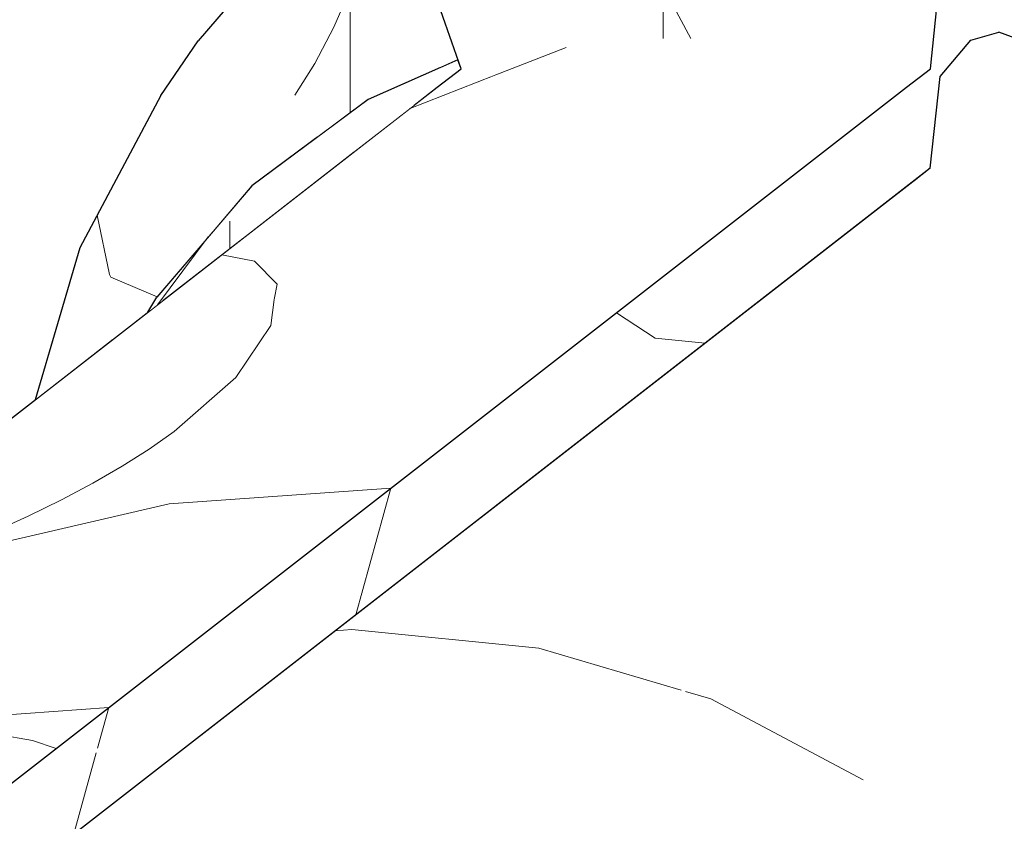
# Model space of a CAD drawing. Header units: millimetres. Extents: x -36478 to 31050, y -14811 to 11827.
# Tile 104 of 217: x -18041 to -17932, y 8070 to 8159. Entities that reach past the tile are written whole.
import ezdxf

# ---------------------------------------------------------------- set-up
doc = ezdxf.new("R2010")
doc.units = ezdxf.units.MM
doc.header["$MEASUREMENT"] = 0
doc.linetypes.add('Wipeout_Contour', pattern=[1000, 0, -1000])
doc.layers.add('Nové_Konstrukce - krov', color=7, linetype='Continuous')
doc.layers.add('Nové_Výplně - Povrchové', color=7, linetype='Continuous')

# ---------------------------------------------------------------- blocks, each defined once
blk = doc.blocks.new('výplň_2331_1', base_point=(0, 0))
at = {"color": 254, "linetype": 'Wipeout_Contour', "lineweight": 0, "ltscale": 79124.939183}
blk.add_wipeout([(-18039.64, 8116.91), (-18035.25, 8120.32), (-18033.51, 8126.26), (-18034.68, 8133.78)], dxfattribs=at).dxf.layer = 'Nové_Výplně - Povrchové'
blk = doc.blocks.new('výplň_2332_1', base_point=(0, 0))
at = {"color": 254, "linetype": 'Wipeout_Contour', "lineweight": 0, "ltscale": 59335.347744}
blk.add_wipeout([(-18035.25, 8120.32), (-18030.99, 8123.63), (-18033.51, 8126.26)], dxfattribs=at).dxf.layer = 'Nové_Výplně - Povrchové'
blk = doc.blocks.new('*X4667')
at = {"layer": 'Nové_Výplně - Povrchové', "color": 21, "linetype": 'Continuous', "lineweight": 20, "true_color": 0xffaaaa}
blk.add_line((-18026.08, 8128.36), (-18031.23, 8130.54), dxfattribs=at)
blk = doc.blocks.new('výplň_2333_1', base_point=(0, 0))
at = {"color": 254, "linetype": 'Wipeout_Contour', "lineweight": 0, "ltscale": 118654.175718}
blk.add_wipeout([(-18024.98, 8142.28), (-18033.51, 8126.26), (-18030.99, 8123.63), (-18027.14, 8126.63), (-18026.12, 8128.31), (-18020.03, 8135.45)], dxfattribs=at).dxf.layer = 'Nové_Výplně - Povrchové'
at = {"layer": 'Nové_Výplně - Povrchové', "color": 21, "linetype": 'Continuous', "lineweight": 20, "true_color": 0xffaaaa}
blk.add_blockref('*X4667', (0, 0), dxfattribs=at)
blk = doc.blocks.new('*X4669')
at = {"layer": 'Nové_Výplně - Povrchové', "color": 21, "linetype": 'Continuous', "lineweight": 20, "true_color": 0xffaaaa}
for p, q in [((-18031.38, 8130.83), (-18032.75, 8137.39)), ((-18031.23, 8130.54), (-18031.38, 8130.83))]:
    blk.add_line(p, q, dxfattribs=at)
blk = doc.blocks.new('výplň_2334_1', base_point=(0, 0))
at = {"color": 254, "linetype": 'Wipeout_Contour', "lineweight": 0, "ltscale": 79125.422916}
blk.add_wipeout([(-18034.68, 8133.78), (-18033.51, 8126.26), (-18024.98, 8142.28), (-18025.68, 8150.69)], dxfattribs=at).dxf.layer = 'Nové_Výplně - Povrchové'
at = {"layer": 'Nové_Výplně - Povrchové', "color": 21, "linetype": 'Continuous', "lineweight": 20, "true_color": 0xffaaaa}
blk.add_blockref('*X4669', (0, 0), dxfattribs=at)
blk = doc.blocks.new('výplň_2335_1', base_point=(0, 0))
at = {"color": 254, "linetype": 'Wipeout_Contour', "lineweight": 0, "ltscale": 98858.260374}
blk.add_wipeout([(-18013.52, 8155.72), (-18024.98, 8142.28), (-18020.03, 8135.45), (-18015.59, 8140.66), (-18008.3, 8146.08)], dxfattribs=at).dxf.layer = 'Nové_Výplně - Povrchové'
blk = doc.blocks.new('výplň_2336_1', base_point=(0, 0))
at = {"color": 254, "linetype": 'Wipeout_Contour', "lineweight": 0, "ltscale": 79118.166834}
blk.add_wipeout([(-18021.54, 8156.74), (-18025.68, 8150.69), (-18013.57, 8164.87), (-18009.23, 8171.17)], dxfattribs=at).dxf.layer = 'Nové_Výplně - Povrchové'
blk = doc.blocks.new('výplň_2338_1', base_point=(0, 0))
at = {"color": 254, "linetype": 'Wipeout_Contour', "lineweight": 0, "ltscale": 79112.916259}
blk.add_wipeout([(-18025.68, 8150.69), (-18024.98, 8142.28), (-18013.52, 8155.72), (-18013.57, 8164.87)], dxfattribs=at).dxf.layer = 'Nové_Výplně - Povrchové'
blk = doc.blocks.new('*X4679')
at = {"layer": 'Nové_Výplně - Povrchové', "color": 21, "linetype": 'Continuous', "lineweight": 20, "true_color": 0xffaaaa}
for p, q in [((-18004.77, 8162.22), (-18006.5, 8158.26)), ((-18004.68, 8162.29), (-18004.68, 8148.77)), ((-18004.49, 8162.43), (-17998.02, 8162.43)), ((-18006.5, 8158.26), (-18008.62, 8154.23)), ((-18008.62, 8154.23), (-18010.81, 8150.72))]:
    blk.add_line(p, q, dxfattribs=at)
blk = doc.blocks.new('výplň_2339_1', base_point=(0, 0))
at = {"color": 254, "linetype": 'Wipeout_Contour', "lineweight": 0, "ltscale": 98821.531992}
blk.add_wipeout([(-17999.46, 8166.17), (-18013.52, 8155.72), (-18008.3, 8146.08), (-18002.68, 8150.25), (-17994.68, 8153.78)], dxfattribs=at).dxf.layer = 'Nové_Výplně - Povrchové'
at = {"layer": 'Nové_Výplně - Povrchové', "color": 21, "linetype": 'Continuous', "lineweight": 20, "true_color": 0xffaaaa}
blk.add_blockref('*X4679', (0, 0), dxfattribs=at)
blk = doc.blocks.new('výplň_2340_1', base_point=(0, 0))
at = {"color": 254, "linetype": 'Wipeout_Contour', "lineweight": 0, "ltscale": 79085.292517}
blk.add_wipeout([(-18013.57, 8164.87), (-18013.52, 8155.72), (-17999.46, 8166.17), (-17998.73, 8175.91)], dxfattribs=at).dxf.layer = 'Nové_Výplně - Povrchové'
blk = doc.blocks.new('*X4687')
at = {"layer": 'Nové_Výplně - Povrchové', "color": 21, "linetype": 'Continuous', "lineweight": 20, "true_color": 0xffaaaa}
blk.add_line((-17998.02, 8162.43), (-17995.44, 8162.43), dxfattribs=at)
blk = doc.blocks.new('výplň_2343_1', base_point=(0, 0))
at = {"color": 254, "linetype": 'Wipeout_Contour', "lineweight": 0, "ltscale": 98799.636335}
blk.add_wipeout([(-17994.24, 8168.47), (-17999.46, 8166.17), (-17994.68, 8153.78), (-17992.75, 8154.63), (-17996.41, 8165.24)], dxfattribs=at).dxf.layer = 'Nové_Výplně - Povrchové'
at = {"layer": 'Nové_Výplně - Povrchové', "color": 21, "linetype": 'Continuous', "lineweight": 20, "true_color": 0xffaaaa}
blk.add_blockref('*X4687', (0, 0), dxfattribs=at)
blk = doc.blocks.new('*X4775')
at = {"layer": 'Nové_Výplně - Povrchové', "color": 21, "linetype": 'Continuous', "lineweight": 20, "true_color": 0xffaaaa}
blk.add_line((-18020.42, 8135), (-18026.06, 8127.47), dxfattribs=at)
blk = doc.blocks.new('výplň_2387_1', base_point=(0, 0))
at = {"color": 254, "linetype": 'Wipeout_Contour', "lineweight": 0, "ltscale": 98860.385192}
blk.add_wipeout([(-18027.14, 8126.63), (-18025.67, 8127.77), (-18017.94, 8136.84), (-18015.59, 8140.66), (-18026.12, 8128.31)], dxfattribs=at).dxf.layer = 'Nové_Výplně - Povrchové'
at = {"layer": 'Nové_Výplně - Povrchové', "color": 21, "linetype": 'Continuous', "lineweight": 20, "true_color": 0xffaaaa}
blk.add_blockref('*X4775', (0, 0), dxfattribs=at)
blk = doc.blocks.new('*X4777')
at = {"layer": 'Nové_Výplně - Povrchové', "color": 21, "linetype": 'Continuous', "lineweight": 20, "true_color": 0xffaaaa}
blk.add_line((-18018.02, 8136.74), (-18018.02, 8133.72), dxfattribs=at)
blk = doc.blocks.new('výplň_2388_1', base_point=(0, 0))
at = {"color": 254, "linetype": 'Wipeout_Contour', "lineweight": 0, "ltscale": 59311.792208}
blk.add_wipeout([(-18017.94, 8136.84), (-18025.67, 8127.77), (-18016.58, 8134.85)], dxfattribs=at).dxf.layer = 'Nové_Výplně - Povrchové'
at = {"layer": 'Nové_Výplně - Povrchové', "color": 21, "linetype": 'Continuous', "lineweight": 20, "true_color": 0xffaaaa}
blk.add_blockref('*X4777', (0, 0), dxfattribs=at)
blk = doc.blocks.new('výplň_2389_1', base_point=(0, 0))
at = {"color": 254, "linetype": 'Wipeout_Contour', "lineweight": 0, "ltscale": 79063.47002}
blk.add_wipeout([(-18002.68, 8150.25), (-18015.59, 8140.66), (-18017.94, 8136.84), (-18005.2, 8146.31)], dxfattribs=at).dxf.layer = 'Nové_Výplně - Povrchové'
blk = doc.blocks.new('výplň_2390_1', base_point=(0, 0))
at = {"color": 254, "linetype": 'Wipeout_Contour', "lineweight": 0, "ltscale": 79061.046378}
blk.add_wipeout([(-18005.2, 8146.31), (-18017.94, 8136.84), (-18016.58, 8134.85), (-18004.25, 8144.43)], dxfattribs=at).dxf.layer = 'Nové_Výplně - Povrchové'
blk = doc.blocks.new('výplň_2391_1', base_point=(0, 0))
at = {"color": 254, "linetype": 'Wipeout_Contour', "lineweight": 0, "ltscale": 118544.699518}
blk.add_wipeout([(-18002.68, 8150.25), (-18005.2, 8146.31), (-17997.45, 8149.72), (-17995.03, 8151.6), (-17992.4, 8153.65), (-17992.75, 8154.63)], dxfattribs=at).dxf.layer = 'Nové_Výplně - Povrchové'
blk = doc.blocks.new('výplň_2392_1', base_point=(0, 0))
at = {"color": 254, "linetype": 'Wipeout_Contour', "lineweight": 0, "ltscale": 59279.277476}
blk.add_wipeout([(-17997.45, 8149.72), (-18005.2, 8146.31), (-18004.25, 8144.43)], dxfattribs=at).dxf.layer = 'Nové_Výplně - Povrchové'
blk = doc.blocks.new('výplň_2394_1', base_point=(0, 0))
at = {"color": 254, "linetype": 'Wipeout_Contour', "lineweight": 0, "ltscale": 78810.933374}
blk.add_wipeout([(-17944.49, 8139.4), (-17943.14, 8139.15), (-17940.51, 8141.2), (-17941.86, 8141.45)], dxfattribs=at).dxf.layer = 'Nové_Výplně - Povrchové'
blk = doc.blocks.new('výplň_2395_1', base_point=(0, 0))
at = {"color": 254, "linetype": 'Wipeout_Contour', "lineweight": 0, "ltscale": 59105.887321}
blk.add_wipeout([(-17940.36, 8142.62), (-17941.86, 8141.45), (-17940.51, 8141.2)], dxfattribs=at).dxf.layer = 'Nové_Výplně - Povrchové'
blk = doc.blocks.new('výplň_2400_1', base_point=(0, 0))
at = {"color": 254, "linetype": 'Wipeout_Contour', "lineweight": 0, "ltscale": 98281.355636}
blk.add_wipeout([(-17873.34, 8086.14), (-18000.6, 7987.17), (-17998.99, 7985.05), (-17991.31, 7971.41), (-17864.35, 8070.16)], dxfattribs=at).dxf.layer = 'Nové_Výplně - Povrchové'
blk = doc.blocks.new('výplň_2404_1', base_point=(0, 0))
at = {"color": 254, "linetype": 'Wipeout_Contour', "lineweight": 0, "ltscale": 78653.294189}
blk.add_wipeout([(-17884.5, 8100.87), (-18011.75, 8001.9), (-18000.6, 7987.17), (-17873.34, 8086.14)], dxfattribs=at).dxf.layer = 'Nové_Výplně - Povrchové'
blk = doc.blocks.new('výplň_2406_1', base_point=(0, 0))
at = {"color": 254, "linetype": 'Wipeout_Contour', "lineweight": 0, "ltscale": 98430.142278}
blk.add_wipeout([(-17897.47, 8113.9), (-18024.53, 8015.07), (-18012.84, 8003.33), (-18011.75, 8001.9), (-17884.5, 8100.87)], dxfattribs=at).dxf.layer = 'Nové_Výplně - Povrchové'
blk = doc.blocks.new('*X4815')
at = {"layer": 'Nové_Výplně - Povrchové', "color": 21, "linetype": 'Continuous', "lineweight": 20, "true_color": 0xffaaaa}
for p, q in [((-17983.78, 8089.36), (-17968, 8084.72)), ((-17967.5, 8084.57), (-17964.69, 8083.74)), ((-18015.07, 8065.02), (-17995.97, 8059.41)), ((-18020.86, 8047.56), (-18027.24, 8055.56)), ((-18018.09, 8042.21), (-18020.86, 8047.56))]:
    blk.add_line(p, q, dxfattribs=at)
blk = doc.blocks.new('výplň_2407_1', base_point=(0, 0))
at = {"color": 254, "linetype": 'Wipeout_Contour', "lineweight": 0, "ltscale": 118366.950906}
blk.add_wipeout([(-17927.24, 8133.33), (-18051.97, 8036.32), (-18048.89, 8034.62), (-18046.81, 8033.08), (-18038.22, 8026.55), (-17911.86, 8124.83)], dxfattribs=at).dxf.layer = 'Nové_Výplně - Povrchové'
at = {"layer": 'Nové_Výplně - Povrchové', "color": 21, "linetype": 'Continuous', "lineweight": 20, "true_color": 0xffaaaa}
blk.add_blockref('*X4815', (0, 0), dxfattribs=at)
blk = doc.blocks.new('*X4817')
at = {"layer": 'Nové_Výplně - Povrchové', "color": 21, "linetype": 'Continuous', "lineweight": 20, "true_color": 0xffaaaa}
for p, q in [((-17964.69, 8083.74), (-17947.79, 8074.75)), ((-17995.97, 8059.41), (-17979.08, 8050.42)), ((-18015.29, 8035.13), (-18018.09, 8042.21)), ((-18013.18, 8023.9), (-18015.29, 8035.13))]:
    blk.add_line(p, q, dxfattribs=at)
blk = doc.blocks.new('výplň_2408_1', base_point=(0, 0))
at = {"color": 254, "linetype": 'Wipeout_Contour', "lineweight": 0, "ltscale": 98520.43679}
blk.add_wipeout([(-17911.86, 8124.83), (-18038.22, 8026.55), (-18028.94, 8019.51), (-18024.53, 8015.07), (-17897.47, 8113.9)], dxfattribs=at).dxf.layer = 'Nové_Výplně - Povrchové'
at = {"layer": 'Nové_Výplně - Povrchové', "color": 21, "linetype": 'Continuous', "lineweight": 20, "true_color": 0xffaaaa}
blk.add_blockref('*X4817', (0, 0), dxfattribs=at)
blk = doc.blocks.new('*X4821')
at = {"layer": 'Nové_Výplně - Povrchové', "color": 21, "linetype": 'Continuous', "lineweight": 20, "true_color": 0xffaaaa}
for p, q in [((-17975.17, 8126.56), (-17970.88, 8123.76)), ((-17970.88, 8123.76), (-17965.32, 8123.2)), ((-18000.18, 8107.11), (-18004.05, 8093.08)), ((-18031.46, 8082.78), (-18032.71, 8078.26)), ((-18032.85, 8077.76), (-18035.33, 8068.75))]:
    blk.add_line(p, q, dxfattribs=at)
blk = doc.blocks.new('výplň_2410_1', base_point=(0, 0))
at = {"color": 254, "linetype": 'Wipeout_Contour', "lineweight": 0, "ltscale": 295786.275469}
blk.add_wipeout([(-18075.88, 8048.24), (-18068.86, 8045.67), (-18066.61, 8044.42), (-17940.36, 8142.62), (-17939.28, 8152.79), (-17935.88, 8156.82), (-17932.76, 8157.7), (-17929.18, 8156.39), (-17929.14, 8159.87), (-17928.61, 8162.78), (-17931.4, 8160.61), (-17932.61, 8170.15), (-17935.73, 8169.27), (-17939.12, 8165.24), (-17940.35, 8153.65)], dxfattribs=at).dxf.layer = 'Nové_Výplně - Povrchové'
at = {"layer": 'Nové_Výplně - Povrchové', "color": 21, "linetype": 'Continuous', "lineweight": 20, "true_color": 0xffaaaa}
blk.add_blockref('*X4821', (0, 0), dxfattribs=at)
blk = doc.blocks.new('výplň_2417_1', base_point=(0, 0))
at = {"color": 254, "linetype": 'Wipeout_Contour', "lineweight": 0, "ltscale": 78774.503655}
blk.add_wipeout([(-17940.51, 8141.2), (-17943.14, 8139.15), (-17927.24, 8133.33), (-17924.61, 8135.38)], dxfattribs=at).dxf.layer = 'Nové_Výplně - Povrchové'
blk = doc.blocks.new('výplň_2420_1', base_point=(0, 0))
at = {"color": 254, "linetype": 'Wipeout_Contour', "lineweight": 0, "ltscale": 78771.412049}
blk.add_wipeout([(-17932.76, 8157.7), (-17935.88, 8156.82), (-17917.93, 8150.25), (-17915.08, 8151.23)], dxfattribs=at).dxf.layer = 'Nové_Výplně - Povrchové'
blk = doc.blocks.new('výplň_2424_1', base_point=(0, 0))
at = {"color": 254, "linetype": 'Wipeout_Contour', "lineweight": 0, "ltscale": 98477.981022}
blk.add_wipeout([(-17940.36, 8142.62), (-17940.51, 8141.2), (-17924.61, 8135.38), (-17921.57, 8146.31), (-17939.28, 8152.79)], dxfattribs=at).dxf.layer = 'Nové_Výplně - Povrchové'
blk = doc.blocks.new('výplň_2425_1', base_point=(0, 0))
at = {"color": 254, "linetype": 'Wipeout_Contour', "lineweight": 0, "ltscale": 78779.138398}
blk.add_wipeout([(-17935.88, 8156.82), (-17939.28, 8152.79), (-17921.57, 8146.31), (-17917.93, 8150.25)], dxfattribs=at).dxf.layer = 'Nové_Výplně - Povrchové'
blk = doc.blocks.new('*X4853')
at = {"layer": 'Nové_Výplně - Povrchové', "color": 21, "linetype": 'Continuous', "lineweight": 20, "true_color": 0xffaaaa}
for p, q in [((-18006.35, 8091.29), (-18004.5, 8091.42)), ((-18037.63, 8066.96), (-18035.79, 8067.09)), ((-18040.08, 8063.75), (-18041.45, 8063.99))]:
    blk.add_line(p, q, dxfattribs=at)
blk = doc.blocks.new('výplň_2426_1', base_point=(0, 0))
at = {"color": 254, "linetype": 'Wipeout_Contour', "lineweight": 0, "ltscale": 78959.158373}
blk.add_wipeout([(-18066.61, 8044.42), (-18065.63, 8043.88), (-17943.14, 8139.15), (-17944.49, 8139.4)], dxfattribs=at).dxf.layer = 'Nové_Výplně - Povrchové'
at = {"layer": 'Nové_Výplně - Povrchové', "color": 21, "linetype": 'Continuous', "lineweight": 20, "true_color": 0xffaaaa}
blk.add_blockref('*X4853', (0, 0), dxfattribs=at)
blk = doc.blocks.new('výplň_2429_1', base_point=(0, 0))
at = {"color": 254, "linetype": 'Wipeout_Contour', "lineweight": 0, "ltscale": 78863.900425}
blk.add_wipeout([(-17940.35, 8153.65), (-17958.39, 8156.99), (-17961.02, 8154.94), (-17942.98, 8151.6)], dxfattribs=at).dxf.layer = 'Nové_Výplně - Povrchové'
blk = doc.blocks.new('*X4861')
at = {"layer": 'Nové_Výplně - Povrchové', "color": 21, "linetype": 'Continuous', "lineweight": 20, "true_color": 0xffaaaa}
for p, q in [((-17969.98, 8168.92), (-17969.98, 8156.99)), ((-17977.05, 8162.72), (-17969.98, 8162.72)), ((-17966.93, 8156.99), (-17969.98, 8162.72))]:
    blk.add_line(p, q, dxfattribs=at)
blk = doc.blocks.new('výplň_2430_1', base_point=(0, 0))
at = {"color": 254, "linetype": 'Wipeout_Contour', "lineweight": 0, "ltscale": 78940.947786}
blk.add_wipeout([(-17975.92, 8156.99), (-17958.39, 8156.99), (-17958.97, 8168.92), (-17978.26, 8168.92)], dxfattribs=at).dxf.layer = 'Nové_Výplně - Povrchové'
at = {"layer": 'Nové_Výplně - Povrchové', "color": 21, "linetype": 'Continuous', "lineweight": 20, "true_color": 0xffaaaa}
blk.add_blockref('*X4861', (0, 0), dxfattribs=at)
blk = doc.blocks.new('*X4863')
at = {"layer": 'Nové_Výplně - Povrchové', "color": 21, "linetype": 'Continuous', "lineweight": 20, "true_color": 0xffaaaa}
for p, q in [((-17995.54, 8162.72), (-17994, 8162.72)), ((-17994, 8162.72), (-17977.05, 8162.72))]:
    blk.add_line(p, q, dxfattribs=at)
blk = doc.blocks.new('výplň_2431_1', base_point=(0, 0))
at = {"color": 254, "linetype": 'Wipeout_Contour', "lineweight": 0, "ltscale": 79003.088309}
blk.add_wipeout([(-17992.4, 8153.65), (-17975.92, 8156.99), (-17978.26, 8168.92), (-17996.41, 8165.24)], dxfattribs=at).dxf.layer = 'Nové_Výplně - Povrchové'
at = {"layer": 'Nové_Výplně - Povrchové', "color": 21, "linetype": 'Continuous', "lineweight": 20, "true_color": 0xffaaaa}
blk.add_blockref('*X4863', (0, 0), dxfattribs=at)
blk = doc.blocks.new('*X4865')
at = {"layer": 'Nové_Výplně - Povrchové', "color": 21, "linetype": 'Continuous', "lineweight": 20, "true_color": 0xffaaaa}
blk.add_line((-17988.73, 8152.88), (-17980.75, 8156.01), dxfattribs=at)
blk = doc.blocks.new('výplň_2432_1', base_point=(0, 0))
at = {"color": 254, "linetype": 'Wipeout_Contour', "lineweight": 0, "ltscale": 78990.619593}
blk.add_wipeout([(-17975.92, 8156.99), (-17992.4, 8153.65), (-17995.03, 8151.6), (-17978.55, 8154.94)], dxfattribs=at).dxf.layer = 'Nové_Výplně - Povrchové'
at = {"layer": 'Nové_Výplně - Povrchové', "color": 21, "linetype": 'Continuous', "lineweight": 20, "true_color": 0xffaaaa}
blk.add_blockref('*X4865', (0, 0), dxfattribs=at)
blk = doc.blocks.new('výplň_2433_1', base_point=(0, 0))
at = {"color": 254, "linetype": 'Wipeout_Contour', "lineweight": 0, "ltscale": 78931.429134}
blk.add_wipeout([(-17958.39, 8156.99), (-17975.92, 8156.99), (-17978.55, 8154.94), (-17961.02, 8154.94)], dxfattribs=at).dxf.layer = 'Nové_Výplně - Povrchové'
blk = doc.blocks.new('*X4869')
at = {"layer": 'Nové_Výplně - Povrchové', "color": 21, "linetype": 'Continuous', "lineweight": 20, "true_color": 0xffaaaa}
for p, q in [((-17998.13, 8149.19), (-17988.73, 8152.88)), ((-18015.29, 8132.29), (-18018.94, 8133)), ((-18012.8, 8129.75), (-18015.29, 8132.29)), ((-18013.11, 8128.06), (-18012.8, 8129.75))]:
    blk.add_line(p, q, dxfattribs=at)
blk = doc.blocks.new('výplň_2434_1', base_point=(0, 0))
at = {"color": 254, "linetype": 'Wipeout_Contour', "lineweight": 0, "ltscale": 79124.98774}
blk.add_wipeout([(-17995.03, 8151.6), (-18102.4, 8068.09), (-18092.56, 8066.27), (-17978.55, 8154.94)], dxfattribs=at).dxf.layer = 'Nové_Výplně - Povrchové'
at = {"layer": 'Nové_Výplně - Povrchové', "color": 21, "linetype": 'Continuous', "lineweight": 20, "true_color": 0xffaaaa}
blk.add_blockref('*X4869', (0, 0), dxfattribs=at)
blk = doc.blocks.new('*X4871')
at = {"layer": 'Nové_Výplně - Povrchové', "color": 21, "linetype": 'Continuous', "lineweight": 20, "true_color": 0xffaaaa}
for p, q in [((-18013.5, 8125.15), (-18013.11, 8128.06)), ((-18017.37, 8119.4), (-18013.5, 8125.15)), ((-18024.2, 8113.39), (-18017.37, 8119.4)), ((-18026.97, 8111.46), (-18024.2, 8113.39)), ((-18029.98, 8109.55), (-18026.97, 8111.46)), ((-18033.24, 8107.66), (-18029.98, 8109.55)), ((-18036.72, 8105.81), (-18033.24, 8107.66)), ((-18049.73, 8099.58), (-18024.76, 8105.37)), ((-18040.4, 8104), (-18036.72, 8105.81)), ((-18044.26, 8102.25), (-18040.4, 8104)), ((-18048.29, 8100.56), (-18044.26, 8102.25)), ((-18048.63, 8100.43), (-18048.29, 8100.56)), ((-18052.47, 8097.45), (-18052.47, 8090.4)), ((-18052.47, 8090.4), (-18052.47, 8083.82)), ((-18081.01, 8075.25), (-18056.05, 8081.03))]:
    blk.add_line(p, q, dxfattribs=at)
blk = doc.blocks.new('výplň_2435_1', base_point=(0, 0))
at = {"color": 254, "linetype": 'Wipeout_Contour', "lineweight": 0, "ltscale": 118681.639828}
blk.add_wipeout([(-17978.55, 8154.94), (-18092.56, 8066.27), (-18089.36, 8065.67), (-18085.48, 8063.3), (-18084.34, 8059.02), (-17961.02, 8154.94)], dxfattribs=at).dxf.layer = 'Nové_Výplně - Povrchové'
at = {"layer": 'Nové_Výplně - Povrchové', "color": 21, "linetype": 'Continuous', "lineweight": 20, "true_color": 0xffaaaa}
blk.add_blockref('*X4871', (0, 0), dxfattribs=at)
blk = doc.blocks.new('*X4873')
at = {"layer": 'Nové_Výplně - Povrchové', "color": 21, "linetype": 'Continuous', "lineweight": 20, "true_color": 0xffaaaa}
for p, q in [((-18024.76, 8105.37), (-18000.18, 8107.11)), ((-18052.47, 8083.82), (-18052.47, 8081.29)), ((-18056.05, 8081.03), (-18031.46, 8082.78)), ((-18039.93, 8079.11), (-18052.47, 8081.29)), ((-18037.3, 8078.24), (-18039.93, 8079.11))]:
    blk.add_line(p, q, dxfattribs=at)
blk = doc.blocks.new('výplň_2436_1', base_point=(0, 0))
at = {"color": 254, "linetype": 'Wipeout_Contour', "lineweight": 0, "ltscale": 118604.909546}
blk.add_wipeout([(-18084.34, 8059.02), (-18082.69, 8052.77), (-18081.45, 8050.27), (-18075.88, 8048.24), (-17942.98, 8151.6), (-17961.02, 8154.94)], dxfattribs=at).dxf.layer = 'Nové_Výplně - Povrchové'
at = {"layer": 'Nové_Výplně - Povrchové', "color": 21, "linetype": 'Continuous', "lineweight": 20, "true_color": 0xffaaaa}
blk.add_blockref('*X4873', (0, 0), dxfattribs=at)
blk = doc.blocks.new('výplň_2437_1', base_point=(0, 0))
at = {"color": 254, "linetype": 'Wipeout_Contour', "lineweight": 0, "ltscale": 78869.910663}
blk.add_wipeout([(-17958.39, 8156.99), (-17940.35, 8153.65), (-17939.12, 8165.24), (-17958.97, 8168.92)], dxfattribs=at).dxf.layer = 'Nové_Výplně - Povrchové'
blk = doc.blocks.new('*X4877')
at = {"layer": 'Nové_Výplně - Povrchové', "color": 21, "linetype": 'Continuous', "lineweight": 20, "true_color": 0xffaaaa}
for p, q in [((-18004.5, 8091.42), (-17983.78, 8089.36)), ((-18035.79, 8067.09), (-18015.07, 8065.02)), ((-18039.93, 8063.69), (-18040.08, 8063.75)), ((-18029.22, 8057.3), (-18039.93, 8063.69)), ((-18027.24, 8055.56), (-18029.22, 8057.3))]:
    blk.add_line(p, q, dxfattribs=at)
blk = doc.blocks.new('výplň_2438_1', base_point=(0, 0))
at = {"color": 254, "linetype": 'Wipeout_Contour', "lineweight": 0, "ltscale": 78924.269393}
blk.add_wipeout([(-17943.14, 8139.15), (-18065.63, 8043.88), (-18051.97, 8036.32), (-17927.24, 8133.33)], dxfattribs=at).dxf.layer = 'Nové_Výplně - Povrchové'
at = {"layer": 'Nové_Výplně - Povrchové', "color": 21, "linetype": 'Continuous', "lineweight": 20, "true_color": 0xffaaaa}
blk.add_blockref('*X4877', (0, 0), dxfattribs=at)

msp = doc.modelspace()

# ---------------------------------------------------------------- block references
at = {"layer": 'Nové_Výplně - Povrchové', "color": 21, "linetype": 'Continuous', "lineweight": 20, "true_color": 0xffaaaa}
for name in ['výplň_2394_1', 'výplň_2331_1', 'výplň_2400_1']:
    msp.add_blockref(name, (0, 0), dxfattribs=at)

# ---------------------------------------------------------------- next in the draw order: block references
for name in ['výplň_2395_1', 'výplň_2332_1', 'výplň_2404_1']:
    msp.add_blockref(name, (0, 0), dxfattribs=at)

# ---------------------------------------------------------------- next in the draw order: block references
for name in ['výplň_2333_1', 'výplň_2406_1']:
    msp.add_blockref(name, (0, 0), dxfattribs=at)

# ---------------------------------------------------------------- next in the draw order: block references
msp.add_blockref('výplň_2334_1', (0, 0), dxfattribs=at)

# ---------------------------------------------------------------- next in the draw order: block references
msp.add_blockref('výplň_2335_1', (0, 0), dxfattribs=at)

# ---------------------------------------------------------------- next in the draw order: block references
for name in ['výplň_2336_1', 'výplň_2387_1']:
    msp.add_blockref(name, (0, 0), dxfattribs=at)

# ---------------------------------------------------------------- next in the draw order: block references
for name in ['výplň_2338_1', 'výplň_2388_1']:
    msp.add_blockref(name, (0, 0), dxfattribs=at)

# ---------------------------------------------------------------- next in the draw order: block references
for name in ['výplň_2339_1', 'výplň_2407_1']:
    msp.add_blockref(name, (0, 0), dxfattribs=at)

# ---------------------------------------------------------------- next in the draw order: block references
for name in ['výplň_2340_1', 'výplň_2389_1', 'výplň_2408_1']:
    msp.add_blockref(name, (0, 0), dxfattribs=at)

# ---------------------------------------------------------------- next in the draw order: block references
for name in ['výplň_2343_1', 'výplň_2390_1']:
    msp.add_blockref(name, (0, 0), dxfattribs=at)

# ---------------------------------------------------------------- next in the draw order: block references
msp.add_blockref('výplň_2391_1', (0, 0), dxfattribs=at)

# ---------------------------------------------------------------- next in the draw order: block references
msp.add_blockref('výplň_2392_1', (0, 0), dxfattribs=at)

# ---------------------------------------------------------------- next in the draw order: block references
msp.add_blockref('výplň_2410_1', (0, 0), dxfattribs=at)

# ---------------------------------------------------------------- next in the draw order: linework, layer by layer
at = {"layer": 'Nové_Konstrukce - krov', "color": 1, "linetype": 'Continuous', "lineweight": 25}
msp.add_line((-18009.23, 8171.17), (-18021.54, 8156.74), dxfattribs=at)

# ---------------------------------------------------------------- next in the draw order: block references
at = {"layer": 'Nové_Výplně - Povrchové', "color": 21, "linetype": 'Continuous', "lineweight": 20, "true_color": 0xffaaaa}
for name in ['výplň_2420_1', 'výplň_2417_1']:
    msp.add_blockref(name, (0, 0), dxfattribs=at)

# ---------------------------------------------------------------- next in the draw order: block references
for name in ['výplň_2424_1', 'výplň_2426_1']:
    msp.add_blockref(name, (0, 0), dxfattribs=at)

# ---------------------------------------------------------------- next in the draw order: block references
for name in ['výplň_2429_1', 'výplň_2425_1']:
    msp.add_blockref(name, (0, 0), dxfattribs=at)

# ---------------------------------------------------------------- next in the draw order: linework, layer by layer
at = {"layer": 'Nové_Konstrukce - krov', "color": 1, "linetype": 'Continuous', "lineweight": 25}
for p, q in [((-17935.88, 8156.82), (-17932.76, 8157.7)), ((-17915.08, 8151.23), (-17932.76, 8157.7)), ((-17940.36, 8142.62), (-17939.28, 8152.79))]:
    msp.add_line(p, q, dxfattribs=at)

# ---------------------------------------------------------------- next in the draw order: block references
at = {"layer": 'Nové_Výplně - Povrchové', "color": 21, "linetype": 'Continuous', "lineweight": 20, "true_color": 0xffaaaa}
msp.add_blockref('výplň_2430_1', (0, 0), dxfattribs=at)

# ---------------------------------------------------------------- next in the draw order: block references
msp.add_blockref('výplň_2431_1', (0, 0), dxfattribs=at)

# ---------------------------------------------------------------- next in the draw order: block references
msp.add_blockref('výplň_2432_1', (0, 0), dxfattribs=at)

# ---------------------------------------------------------------- next in the draw order: block references
msp.add_blockref('výplň_2433_1', (0, 0), dxfattribs=at)

# ---------------------------------------------------------------- next in the draw order: block references
msp.add_blockref('výplň_2434_1', (0, 0), dxfattribs=at)

# ---------------------------------------------------------------- next in the draw order: block references
msp.add_blockref('výplň_2435_1', (0, 0), dxfattribs=at)

# ---------------------------------------------------------------- next in the draw order: block references
msp.add_blockref('výplň_2436_1', (0, 0), dxfattribs=at)

# ---------------------------------------------------------------- next in the draw order: linework, layer by layer
at = {"layer": 'Nové_Konstrukce - krov', "color": 1, "linetype": 'Continuous', "lineweight": 25}
for p, q in [((-17992.4, 8153.65), (-17996.41, 8165.24)), ((-18025.68, 8150.69), (-18021.54, 8156.74)), ((-17992.75, 8154.63), (-18002.68, 8150.25)), ((-17995.03, 8151.6), (-17992.4, 8153.65)), ((-18002.68, 8150.25), (-18015.59, 8140.66))]:
    msp.add_line(p, q, dxfattribs=at)

# ---------------------------------------------------------------- next in the draw order: block references
at = {"layer": 'Nové_Výplně - Povrchové', "color": 21, "linetype": 'Continuous', "lineweight": 20, "true_color": 0xffaaaa}
for name in ['výplň_2437_1', 'výplň_2438_1']:
    msp.add_blockref(name, (0, 0), dxfattribs=at)

# ---------------------------------------------------------------- next in the draw order: linework, layer by layer
at = {"layer": 'Nové_Konstrukce - krov', "color": 1, "linetype": 'Continuous', "lineweight": 25}
for p, q in [((-17940.35, 8153.65), (-17939.12, 8165.24)), ((-17939.28, 8152.79), (-17935.88, 8156.82)), ((-17942.98, 8151.6), (-17940.35, 8153.65)), ((-18102.4, 8068.09), (-17995.03, 8151.6)), ((-18075.88, 8048.24), (-17942.98, 8151.6)), ((-18025.68, 8150.69), (-18034.68, 8133.78)), ((-17940.36, 8142.62), (-18066.61, 8044.42)), ((-18015.59, 8140.66), (-18026.12, 8128.31)), ((-18034.68, 8133.78), (-18039.64, 8116.91)), ((-18027.14, 8126.63), (-18026.12, 8128.31))]:
    msp.add_line(p, q, dxfattribs=at)

doc.saveas('drawing.dxf')
